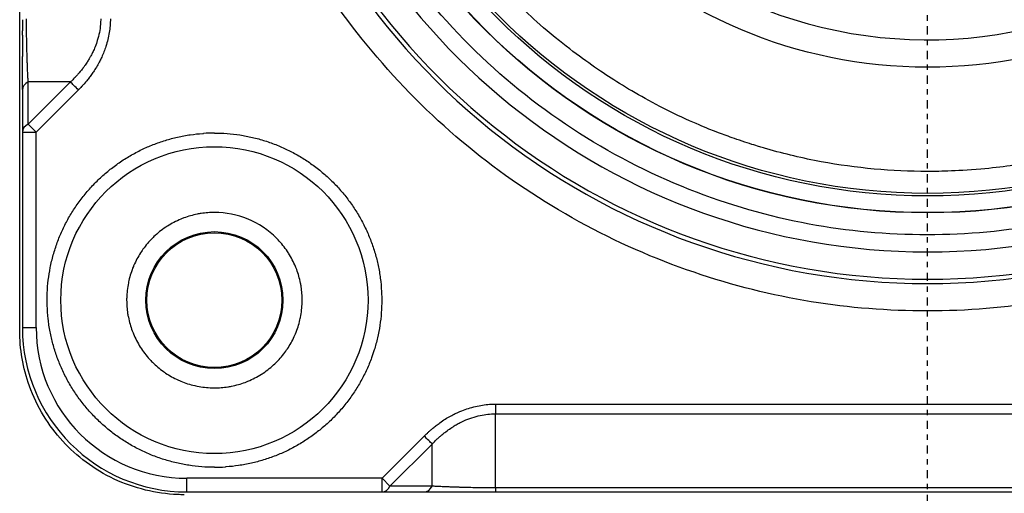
# Model space of a CAD drawing. Header units: millimetres. Extents: x 0 to 7374, y 0 to 4200.
# Tile 24 of 256: x 2019.71 to 2037.66, y 920.87 to 929.52. Entities that reach past the tile are written whole.
import ezdxf

# ---------------------------------------------------------------- set-up
doc = ezdxf.new("R2010")
doc.units = ezdxf.units.MM
doc.header["$LTSCALE"] = 0.2
doc.linetypes.add('CENTER2', pattern=[1.125, 0.75, -0.125, 0.125, -0.125])
doc.layers.add('02_Center Line', color=1, linetype='CENTER2')

# ---------------------------------------------------------------- blocks, each defined once
blk = doc.blocks.new('A$C98759802')
for p, q in [((-16.5, 20.837), (-16.5, 20.067)), ((-15.625, 20.981), (-16.394, 20.981)), ((-15.625, 20.981), (-16.394, 20.211)), ((-16.394, 20.211), (-16.394, 20.981)), ((-15.48, 20.837), (-16.25, 20.067)), ((-16.394, 20.211), (-16.25, 20.067)), ((-16.5, 20.067), (-16.25, 20.067)), ((-16.5, 20.067), (-16.5, 16.5)), ((-16.25, 16.5), (-16.25, 20.067)), ((-15.5, 18.748), (-15.5, 18.748)), ((-16.5, 16.5), (-16.25, 16.5)), ((-7.876, 15.104), (7.876, 15.104)), ((-7.876, 13.573), (-7.876, 14.927)), ((-7.876, 14.927), (7.876, 14.927)), ((-9.944, 13.75), (-9.175, 14.52)), ((-9.03, 14.375), (-9.8, 13.606)), ((-9.03, 13.606), (-9.03, 14.375)), ((-9.944, 13.75), (-13.5, 13.75)), ((-13.5, 13.5), (-13.5, 13.75)), ((-9.944, 13.75), (-9.8, 13.606)), ((-9.944, 13.5), (-9.944, 13.75)), ((-13.5, 13.5), (-9.944, 13.5)), ((-9.944, 13.5), (-9.175, 13.5)), ((-9.03, 13.606), (-9.8, 13.606)), ((-7.877, 13.5), (7.877, 13.5)), ((-7.877, 13.5), (-7.877, 13.5)), ((7.876, 13.573), (-7.876, 13.573))]:
    blk.add_line(p, q)
for centre, radius in [((0, 30), 11.407), ((0, 30), 11.403), ((0, 30), 11.099), ((0, 30), 11.051), ((0, 30), 8.75), ((-13, 17), 2.8), ((-13, 17), 1.25), ((-13, 17), 1.23)]:
    blk.add_circle(centre, radius)
for centre, radius, start, end in [((0, 30), 12.697, 114.3067, 65.6933), ((0, 30), 12.619, 114.4631, 65.5369), ((-12.999, 17.001), 3.049, 90.0201, 93.7774), ((-13.5, 16.5), 3, 180, 270), ((-13.5, 16.5), 2.75, 180, 270), ((-13.002, 17), 3.05, 270.0414, 273.7974)]:
    blk.add_arc(centre, radius, start, end)
for centre, major_axis, ratio, start_param, end_param in [((0, 30), (2.909, -11.765), 0.999998, 3.326169, 6.040807), ((0, 30), (-2.224, -11.913), 0.999998, 0.184575, 2.899213), ((0, 30), (8.231, -0.552), 0.999998, 3.200928, 6.34253), ((-16.25, 20.837), (-0.25, 0), 0.707101, 5.32789, 6.283222), ((-15.48, 20.837), (-0.177, 0.177), 0.000012, 4.712367, 5.667709), ((-16.25, 20.067), (-0.25, 0), 0.707107, 5.327872, 6.283182), ((-7.876, 15.103), (0, -0.25), 0.000095, 4.712157, 5.497623), ((-9.175, 14.52), (0.177, -0.177), 0.00001, 0.615479, 1.57081), ((-9.944, 13.75), (0, -0.25), 0.707107, 6.283185, 7.238507), ((-9.175, 13.75), (0, -0.25), 0.707102, 6.283161, 7.238493)]:
    blk.add_ellipse(centre, major_axis=major_axis, ratio=ratio, start_param=start_param, end_param=end_param)
blk.add_rational_spline([(-16.55, 16.45), (-16.55, 30.58), (-16.55, 43.55)], [1, 1.00089742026, 1], degree=2)
for points, knots in [([(0, 16.803), (-0.722, 16.803), (-1.428, 16.859), (-2.119, 16.971), (-2.835, 17.088), (-3.548, 17.267), (-4.257, 17.508), (-4.981, 17.755), (-5.679, 18.062), (-6.35, 18.431), (-7.026, 18.802), (-7.665, 19.229), (-8.266, 19.712), (-8.863, 20.191), (-9.42, 20.728), (-9.939, 21.322), (-10.446, 21.903), (-10.894, 22.513), (-11.282, 23.153), (-11.662, 23.778), (-11.987, 24.431), (-12.258, 25.111), (-12.524, 25.776), (-12.734, 26.459), (-12.888, 27.158), (-13.043, 27.863), (-13.14, 28.565), (-13.18, 29.264), (-13.22, 29.989), (-13.199, 30.723), (-13.116, 31.468), (-13.031, 32.228), (-12.88, 32.975), (-12.665, 33.711), (-12.448, 34.451), (-12.169, 35.166), (-11.826, 35.857), (-11.487, 36.543), (-11.083, 37.203), (-10.615, 37.837), (-10.157, 38.457), (-9.657, 39.026), (-9.116, 39.543), (-8.587, 40.048), (-8.02, 40.507), (-7.414, 40.918), (-6.821, 41.32), (-6.2, 41.672), (-5.55, 41.974)], [0, 0, 0, 0, 0.0625, 0.0625, 0.0625, 0.125, 0.125, 0.125, 0.1875, 0.1875, 0.1875, 0.25, 0.25, 0.25, 0.3125, 0.3125, 0.3125, 0.375, 0.375, 0.375, 0.4375, 0.4375, 0.4375, 0.5, 0.5, 0.5, 0.5625, 0.5625, 0.5625, 0.625, 0.625, 0.625, 0.6875, 0.6875, 0.6875, 0.75, 0.75, 0.75, 0.8125, 0.8125, 0.8125, 0.875, 0.875, 0.875, 0.9375, 0.9375, 0.9375, 1, 1, 1, 1]), ([(5.55, 41.974), (6.205, 41.67), (6.822, 41.322), (7.402, 40.93), (8.003, 40.523), (8.574, 40.061), (9.116, 39.543), (9.669, 39.015), (10.172, 38.443), (10.627, 37.826), (11.084, 37.205), (11.484, 36.549), (11.826, 35.857), (12.166, 35.172), (12.446, 34.451), (12.667, 33.694), (12.883, 32.954), (13.032, 32.212), (13.116, 31.468), (13.197, 30.741), (13.218, 30.012), (13.178, 29.28), (13.139, 28.565), (13.042, 27.858), (12.888, 27.158), (12.733, 26.454), (12.526, 25.776), (12.267, 25.126), (11.999, 24.451), (11.671, 23.793), (11.282, 23.153), (10.885, 22.499), (10.435, 21.884), (9.93, 21.307), (9.422, 20.727), (8.868, 20.196), (8.266, 19.712), (7.67, 19.233), (7.026, 18.804), (6.334, 18.426), (5.658, 18.056), (4.966, 17.75), (4.257, 17.508), (3.565, 17.272), (2.858, 17.095), (2.135, 16.976), (1.428, 16.861), (0.717, 16.803), (0, 16.803)], [0, 0, 0, 0, 0.0625, 0.0625, 0.0625, 0.125, 0.125, 0.125, 0.1875, 0.1875, 0.1875, 0.25, 0.25, 0.25, 0.3125, 0.3125, 0.3125, 0.375, 0.375, 0.375, 0.4375, 0.4375, 0.4375, 0.5, 0.5, 0.5, 0.5625, 0.5625, 0.5625, 0.625, 0.625, 0.625, 0.6875, 0.6875, 0.6875, 0.75, 0.75, 0.75, 0.8125, 0.8125, 0.8125, 0.875, 0.875, 0.875, 0.9375, 0.9375, 0.9375, 1, 1, 1, 1]), ([(0, 41.807), (0.741, 41.807), (1.461, 41.742), (2.158, 41.612), (2.892, 41.476), (3.621, 41.264), (4.346, 40.978), (5.091, 40.683), (5.8, 40.315), (6.471, 39.875), (7.149, 39.431), (7.775, 38.922), (8.348, 38.348), (8.916, 37.781), (9.428, 37.148), (9.884, 36.449), (10.326, 35.77), (10.691, 35.069), (10.978, 34.346), (11.116, 33.995), (11.241, 33.629), (11.35, 33.246), (11.456, 32.875), (11.543, 32.509), (11.609, 32.148), (11.741, 31.439), (11.806, 30.723), (11.807, 30), (11.807, 29.259), (11.742, 28.54), (11.612, 27.842), (11.476, 27.108), (11.264, 26.379), (10.978, 25.654), (10.683, 24.909), (10.315, 24.2), (9.875, 23.529), (9.431, 22.851), (8.922, 22.225), (8.348, 21.652), (7.781, 21.084), (7.148, 20.572), (6.449, 20.116), (5.77, 19.674), (5.069, 19.309), (4.346, 19.022), (3.995, 18.884), (3.629, 18.759), (3.246, 18.65), (2.875, 18.544), (2.509, 18.457), (2.148, 18.391), (1.439, 18.259), (0.723, 18.193), (0, 18.193)], [0, 0, 0, 0, 0.0625, 0.0625, 0.0625, 0.125, 0.125, 0.125, 0.1875, 0.1875, 0.1875, 0.25, 0.25, 0.25, 0.3125, 0.3125, 0.3125, 0.375, 0.375, 0.375, 0.40625, 0.40625, 0.40625, 0.4375, 0.4375, 0.4375, 0.5, 0.5, 0.5, 0.5625, 0.5625, 0.5625, 0.625, 0.625, 0.625, 0.6875, 0.6875, 0.6875, 0.75, 0.75, 0.75, 0.8125, 0.8125, 0.8125, 0.875, 0.875, 0.875, 0.90625, 0.90625, 0.90625, 0.9375, 0.9375, 0.9375, 1, 1, 1, 1]), ([(0, 40.651), (0.65, 40.651), (1.299, 40.592), (1.938, 40.474), (2.272, 40.412), (2.603, 40.334), (2.929, 40.239), (2.958, 40.231), (3.072, 40.199), (3.293, 40.129), (3.43, 40.083), (3.554, 40.041), (3.758, 39.967), (3.88, 39.92), (3.921, 39.904), (3.998, 39.873), (4.237, 39.776), (4.642, 39.589), (4.88, 39.465), (5.25, 39.273), (5.56, 39.085), (5.818, 38.917), (5.944, 38.834), (6.221, 38.646), (6.541, 38.405), (6.71, 38.269), (6.922, 38.098), (7.265, 37.795), (7.464, 37.599), (7.532, 37.532), (8.044, 37.019), (8.965, 35.888), (9.637, 34.595), (9.904, 33.921), (9.938, 33.835), (10.035, 33.585), (10.172, 33.175), (10.244, 32.927), (10.353, 32.549), (10.425, 32.22), (10.476, 31.947), (10.525, 31.681), (10.575, 31.357), (10.609, 30.974), (10.63, 30.735), (10.65, 30.332), (10.651, 30.085), (10.651, 30), (10.651, 29.35), (10.592, 28.701), (10.474, 28.062), (10.412, 27.728), (10.334, 27.397), (10.239, 27.071), (10.231, 27.042), (10.199, 26.929), (10.13, 26.707), (10.083, 26.57), (10.041, 26.446), (9.967, 26.242), (9.92, 26.12), (9.904, 26.079), (9.873, 26.002), (9.776, 25.763), (9.589, 25.358), (9.465, 25.12), (9.273, 24.75), (9.085, 24.44), (8.917, 24.182), (8.834, 24.056), (8.646, 23.779), (8.405, 23.459), (8.269, 23.29), (8.098, 23.078), (7.795, 22.735), (7.599, 22.536), (7.532, 22.468), (7.019, 21.956), (5.888, 21.035), (4.595, 20.363), (3.921, 20.096), (3.835, 20.063), (3.586, 19.965), (3.175, 19.828), (2.927, 19.756), (2.549, 19.647), (2.221, 19.575), (1.947, 19.524), (1.682, 19.475), (1.358, 19.425), (0.974, 19.391), (0.736, 19.37), (0.334, 19.35), (0.086, 19.349), (0, 19.349)], [0, 0, 0, 0, 0.0625, 0.0625, 0.0625, 0.09375, 0.09375, 0.09375, 0.101562, 0.109375, 0.109375, 0.109375, 0.117188, 0.125, 0.125, 0.125, 0.140625, 0.15625, 0.15625, 0.15625, 0.1875, 0.1875, 0.1875, 0.203125, 0.21875, 0.21875, 0.21875, 0.234375, 0.25, 0.25, 0.25, 0.3125, 0.375, 0.375, 0.375, 0.390625, 0.40625, 0.40625, 0.40625, 0.4375, 0.4375, 0.4375, 0.46875, 0.46875, 0.46875, 0.484375, 0.5, 0.5, 0.5, 0.5625, 0.5625, 0.5625, 0.59375, 0.59375, 0.59375, 0.601562, 0.609375, 0.609375, 0.609375, 0.617188, 0.625, 0.625, 0.625, 0.640625, 0.65625, 0.65625, 0.65625, 0.6875, 0.6875, 0.6875, 0.703125, 0.71875, 0.71875, 0.71875, 0.734375, 0.75, 0.75, 0.75, 0.8125, 0.875, 0.875, 0.875, 0.890625, 0.90625, 0.90625, 0.90625, 0.9375, 0.9375, 0.9375, 0.96875, 0.96875, 0.96875, 0.984375, 1, 1, 1, 1]), ([(0, 18.193), (-0.741, 18.193), (-1.461, 18.258), (-2.158, 18.388), (-2.892, 18.524), (-3.621, 18.736), (-4.346, 19.022), (-5.091, 19.317), (-5.8, 19.685), (-6.471, 20.125), (-7.149, 20.569), (-7.775, 21.078), (-8.348, 21.652), (-8.916, 22.219), (-9.428, 22.852), (-9.884, 23.551), (-10.326, 24.23), (-10.691, 24.931), (-10.978, 25.654), (-11.116, 26.005), (-11.241, 26.371), (-11.35, 26.754), (-11.456, 27.125), (-11.543, 27.491), (-11.609, 27.852), (-11.741, 28.561), (-11.806, 29.277), (-11.807, 30)], [0, 0, 0, 0, 0.0625, 0.0625, 0.0625, 0.125, 0.125, 0.125, 0.1875, 0.1875, 0.1875, 0.25, 0.25, 0.25, 0.3125, 0.3125, 0.3125, 0.375, 0.375, 0.375, 0.40625, 0.40625, 0.40625, 0.4375, 0.4375, 0.4375, 0.5, 0.5, 0.5, 0.5]), ([(0, 19.349), (-0.65, 19.349), (-1.299, 19.408), (-1.938, 19.526), (-2.272, 19.588), (-2.603, 19.666), (-2.929, 19.761), (-2.958, 19.769), (-3.072, 19.801), (-3.293, 19.871), (-3.43, 19.917), (-3.554, 19.959), (-3.758, 20.033), (-3.88, 20.08), (-3.921, 20.096), (-3.998, 20.127), (-4.237, 20.224), (-4.642, 20.411), (-4.88, 20.535), (-5.25, 20.727), (-5.56, 20.915), (-5.818, 21.083), (-5.944, 21.166), (-6.221, 21.354), (-6.541, 21.595), (-6.71, 21.731), (-6.922, 21.902), (-7.265, 22.205), (-7.464, 22.401), (-7.532, 22.468), (-8.044, 22.981), (-8.965, 24.112), (-9.637, 25.405), (-9.904, 26.079), (-9.938, 26.165), (-10.035, 26.415), (-10.172, 26.825), (-10.244, 27.073), (-10.353, 27.451), (-10.425, 27.78), (-10.476, 28.053), (-10.525, 28.319), (-10.575, 28.643), (-10.609, 29.026), (-10.63, 29.265), (-10.65, 29.668), (-10.651, 29.915), (-10.651, 30)], [0, 0, 0, 0, 0.0625, 0.0625, 0.0625, 0.09375, 0.09375, 0.09375, 0.1015625, 0.109375, 0.109375, 0.109375, 0.1171875, 0.125, 0.125, 0.125, 0.140625, 0.15625, 0.15625, 0.15625, 0.1875, 0.1875, 0.1875, 0.203125, 0.21875, 0.21875, 0.21875, 0.234375, 0.25, 0.25, 0.25, 0.3125, 0.375, 0.375, 0.375, 0.390625, 0.40625, 0.40625, 0.40625, 0.4375, 0.4375, 0.4375, 0.46875, 0.46875, 0.46875, 0.484375, 0.5, 0.5, 0.5, 0.5]), ([(-16.5, 22.118), (-16.5, 22.097), (-16.5, 22.076), (-16.5, 22.024), (-16.5, 21.993), (-16.5, 21.945), (-16.5, 21.929), (-16.5, 21.913)], [0.0178909, 0.0178909, 0.0178909, 0.0178909, 0.0787193, 0.0787193, 0.1543943, 0.1543943, 0.1897278, 0.1897278, 0.1897278, 0.1897278]), ([(-16.394, 20.981), (-16.394, 20.982), (-16.395, 20.985), (-16.395, 20.993), (-16.396, 21), (-16.397, 21.016), (-16.397, 21.025), (-16.398, 21.037), (-16.398, 21.038), (-16.398, 21.05), (-16.399, 21.063), (-16.401, 21.091), (-16.401, 21.107), (-16.403, 21.142), (-16.404, 21.16), (-16.405, 21.195), (-16.406, 21.211), (-16.407, 21.228), (-16.408, 21.259), (-16.409, 21.289), (-16.411, 21.347), (-16.412, 21.374), (-16.414, 21.425), (-16.415, 21.448), (-16.416, 21.484), (-16.416, 21.497), (-16.416, 21.509), (-16.417, 21.537), (-16.418, 21.565), (-16.421, 21.689), (-16.423, 21.788), (-16.426, 21.967), (-16.426, 22.047), (-16.427, 22.13), (-16.427, 22.133), (-16.427, 22.136)], [0.0000133, 0.0000133, 0.0000133, 0.0000133, 0.0390324, 0.0390324, 0.0792729, 0.0792729, 0.1172049, 0.1172049, 0.1195135, 0.1195135, 0.1558396, 0.1558396, 0.1911713, 0.1911713, 0.2248761, 0.2248761, 0.25, 0.25, 0.25, 0.3175427, 0.3175427, 0.3868468, 0.3868468, 0.4553209, 0.4553209, 0.5, 0.5, 0.5, 0.5722247, 0.5722247, 0.8088495, 0.8088495, 0.9934366, 0.9934366, 1, 1, 1, 1]), ([(-15.073, 22.136), (-15.073, 22.102), (-15.075, 22.068), (-15.081, 21.984), (-15.088, 21.933), (-15.107, 21.834), (-15.12, 21.785), (-15.137, 21.729), (-15.139, 21.722), (-15.154, 21.675), (-15.169, 21.635), (-15.191, 21.583), (-15.197, 21.57), (-15.209, 21.544), (-15.215, 21.532), (-15.221, 21.519), (-15.222, 21.518), (-15.226, 21.509), (-15.228, 21.504), (-15.232, 21.496), (-15.234, 21.493), (-15.24, 21.481), (-15.246, 21.471), (-15.259, 21.446), (-15.267, 21.431), (-15.287, 21.397), (-15.298, 21.378), (-15.325, 21.335), (-15.341, 21.312), (-15.369, 21.272), (-15.38, 21.257), (-15.395, 21.236), (-15.398, 21.232), (-15.416, 21.208), (-15.431, 21.19), (-15.447, 21.17), (-15.449, 21.168), (-15.468, 21.145), (-15.484, 21.127), (-15.514, 21.093), (-15.528, 21.078), (-15.55, 21.055), (-15.559, 21.046), (-15.578, 21.026), (-15.588, 21.016), (-15.604, 21), (-15.611, 20.994), (-15.62, 20.985), (-15.623, 20.982), (-15.625, 20.981)], [0, 0, 0, 0, 0.0783483, 0.0783483, 0.1948985, 0.1948985, 0.3118935, 0.3118935, 0.3284644, 0.3284644, 0.4263239, 0.4263239, 0.4588736, 0.4588736, 0.4948649, 0.4948649, 0.5, 0.5, 0.5236167, 0.5236167, 0.541292, 0.541292, 0.5832667, 0.5832667, 0.6268535, 0.6268535, 0.6714032, 0.6714032, 0.7164801, 0.7164801, 0.743013, 0.743013, 0.75, 0.75, 0.7797836, 0.7797836, 0.78495, 0.78495, 0.8209558, 0.8209558, 0.8585874, 0.8585874, 0.8857961, 0.8857961, 0.925231, 0.925231, 0.9654673, 0.9654673, 0.9999955, 0.9999955, 0.9999955, 0.9999955]), ([(-14.896, 22.136), (-14.897, 22.094), (-14.898, 22.052), (-14.906, 21.967), (-14.911, 21.925), (-14.924, 21.841), (-14.933, 21.798), (-14.953, 21.715), (-14.965, 21.673), (-14.989, 21.597), (-15.001, 21.563), (-15.027, 21.498), (-15.04, 21.466), (-15.055, 21.435), (-15.065, 21.412), (-15.077, 21.387), (-15.105, 21.334), (-15.12, 21.305), (-15.155, 21.245), (-15.174, 21.215), (-15.208, 21.162), (-15.223, 21.141), (-15.238, 21.12), (-15.256, 21.094), (-15.273, 21.071), (-15.307, 21.028), (-15.324, 21.008), (-15.355, 20.97), (-15.37, 20.953), (-15.397, 20.923), (-15.41, 20.909), (-15.432, 20.885), (-15.442, 20.875), (-15.459, 20.858), (-15.466, 20.851), (-15.476, 20.841), (-15.479, 20.838), (-15.48, 20.837), (-15.48, 20.837), (-15.48, 20.837)], [-1, -1, -1, -1, -0.8998443, -0.8998443, -0.8066903, -0.8066903, -0.7168863, -0.7168863, -0.6317684, -0.6317684, -0.5625416, -0.5625416, -0.5, -0.5, -0.5, -0.4293819, -0.4293819, -0.3590972, -0.3590972, -0.2926274, -0.2926274, -0.25, -0.25, -0.25, -0.2179246, -0.2179246, -0.1847559, -0.1847559, -0.150492, -0.150492, -0.115209, -0.115209, -0.0787729, -0.0787729, -0.0418809, -0.0418809, -0.004654, -0.004654, -0.0000005, -0.0000005, -0.0000005, -0.0000005]), ([(-16.501, 21.835), (-16.501, 21.779), (-16.501, 21.724), (-16.501, 21.669), (-16.501, 21.656), (-16.501, 21.641), (-16.501, 21.607), (-16.501, 21.588), (-16.501, 21.559), (-16.501, 21.551), (-16.501, 21.543), (-16.501, 21.538), (-16.501, 21.532), (-16.501, 21.501), (-16.501, 21.475), (-16.501, 21.449)], [0.2416218, 0.2416218, 0.2416218, 0.2416218, 0.35, 0.35, 0.35, 0.3818495, 0.3818495, 0.4134128, 0.4134128, 0.425, 0.425, 0.425, 0.4352378, 0.4352378, 0.4865185, 0.4865185, 0.4865185, 0.4865185]), ([(-13, 13.95), (-13.078, 13.95), (-13.154, 13.953), (-13.309, 13.965), (-13.388, 13.974), (-13.541, 13.998), (-13.617, 14.012), (-13.769, 14.048), (-13.845, 14.069), (-13.996, 14.116), (-14.071, 14.143), (-14.216, 14.202), (-14.286, 14.233), (-14.425, 14.302), (-14.494, 14.339), (-14.627, 14.419), (-14.691, 14.46), (-14.818, 14.55), (-14.881, 14.598), (-15.004, 14.699), (-15.063, 14.752), (-15.176, 14.862), (-15.23, 14.917), (-15.333, 15.033), (-15.382, 15.094), (-15.476, 15.217), (-15.521, 15.28), (-15.605, 15.411), (-15.646, 15.479), (-15.721, 15.618), (-15.756, 15.69), (-15.82, 15.833), (-15.848, 15.904), (-15.9, 16.05), (-15.924, 16.125), (-15.964, 16.274), (-15.981, 16.349), (-16.011, 16.502), (-16.022, 16.581), (-16.04, 16.739), (-16.046, 16.819), (-16.051, 16.978), (-16.05, 17.054), (-16.044, 17.21), (-16.038, 17.288), (-16.019, 17.442), (-16.007, 17.518), (-15.977, 17.671), (-15.959, 17.748), (-15.916, 17.901), (-15.892, 17.976), (-15.838, 18.124), (-15.809, 18.195), (-15.744, 18.336), (-15.709, 18.406), (-15.634, 18.542), (-15.594, 18.608), (-15.508, 18.738), (-15.463, 18.802), (-15.365, 18.928), (-15.314, 18.989), (-15.208, 19.106), (-15.154, 19.161), (-15.041, 19.268), (-14.982, 19.32), (-14.86, 19.418), (-14.798, 19.464), (-14.67, 19.553), (-14.604, 19.596), (-14.467, 19.675), (-14.397, 19.713), (-14.256, 19.78), (-14.187, 19.811), (-14.043, 19.867), (-13.969, 19.893), (-13.821, 19.938), (-13.748, 19.958), (-13.596, 19.992), (-13.518, 20.007), (-13.365, 20.029), (-13.289, 20.037), (-13.209, 20.043), (-13.204, 20.043), (-13.2, 20.043)], [0, 0, 0, 0, 0.0243678, 0.0243678, 0.0495258, 0.0495258, 0.0743289, 0.0743289, 0.0996645, 0.0996645, 0.125, 0.125, 0.1494109, 0.1494109, 0.1745581, 0.1745581, 0.1992803, 0.1992803, 0.2246402, 0.2246402, 0.25, 0.25, 0.2743503, 0.2743503, 0.2995127, 0.2995127, 0.3242671, 0.3242671, 0.3496335, 0.3496335, 0.375, 0.375, 0.3993475, 0.3993475, 0.4245107, 0.4245107, 0.4491502, 0.4491502, 0.4745751, 0.4745751, 0.5, 0.5, 0.5243168, 0.5243168, 0.5494876, 0.5494876, 0.5742509, 0.5742509, 0.5996254, 0.5996254, 0.625, 0.625, 0.6495468, 0.6495468, 0.6746601, 0.6746601, 0.6994844, 0.6994844, 0.7247422, 0.7247422, 0.75, 0.75, 0.7744372, 0.7744372, 0.7995779, 0.7995779, 0.8244595, 0.8244595, 0.8497297, 0.8497297, 0.875, 0.875, 0.8991719, 0.8991719, 0.9243789, 0.9243789, 0.948912, 0.948912, 0.974456, 0.974456, 0.9985851, 0.9985851, 1, 1, 1, 1]), ([(-13, 20.05), (-12.922, 20.05), (-12.846, 20.047), (-12.691, 20.035), (-12.612, 20.026), (-12.459, 20.002), (-12.383, 19.988), (-12.231, 19.952), (-12.155, 19.931), (-12.004, 19.884), (-11.929, 19.857), (-11.784, 19.798), (-11.714, 19.767), (-11.575, 19.698), (-11.506, 19.661), (-11.373, 19.581), (-11.309, 19.54), (-11.182, 19.45), (-11.119, 19.402), (-10.996, 19.301), (-10.937, 19.248), (-10.824, 19.138), (-10.77, 19.083), (-10.667, 18.967), (-10.618, 18.906), (-10.524, 18.783), (-10.479, 18.72), (-10.395, 18.589), (-10.354, 18.521), (-10.279, 18.382), (-10.244, 18.31), (-10.18, 18.167), (-10.152, 18.096), (-10.1, 17.95), (-10.076, 17.875), (-10.036, 17.726), (-10.019, 17.651), (-9.989, 17.498), (-9.978, 17.419), (-9.96, 17.261), (-9.954, 17.181), (-9.951, 17.066), (-9.95, 17.033), (-9.95, 17)], [0, 0, 0, 0, 0.0243677, 0.0243677, 0.0495258, 0.0495258, 0.0743288, 0.0743288, 0.0996644, 0.0996644, 0.125, 0.125, 0.1494108, 0.1494108, 0.1745581, 0.1745581, 0.1992803, 0.1992803, 0.2246402, 0.2246402, 0.25, 0.25, 0.2743503, 0.2743503, 0.2995127, 0.2995127, 0.3242671, 0.3242671, 0.3496335, 0.3496335, 0.375, 0.375, 0.3993476, 0.3993476, 0.4245107, 0.4245107, 0.4491502, 0.4491502, 0.4745751, 0.4745751, 0.5, 0.5, 0.5104848, 0.5104848, 0.5104848, 0.5104848]), ([(-13, 18.6), (-13.041, 18.6), (-13.082, 18.598), (-13.122, 18.595), (-13.162, 18.592), (-13.202, 18.588), (-13.242, 18.582), (-13.266, 18.578), (-13.289, 18.574), (-13.312, 18.569), (-13.354, 18.561), (-13.396, 18.551), (-13.437, 18.539), (-13.478, 18.528), (-13.518, 18.514), (-13.558, 18.5), (-13.577, 18.493), (-13.595, 18.486), (-13.612, 18.478), (-13.655, 18.461), (-13.697, 18.441), (-13.737, 18.42), (-13.778, 18.399), (-13.817, 18.376), (-13.856, 18.352), (-13.867, 18.345), (-13.877, 18.338), (-13.888, 18.331), (-13.926, 18.306), (-13.963, 18.279), (-13.999, 18.25), (-14.035, 18.221), (-14.07, 18.191), (-14.103, 18.159), (-14.113, 18.15), (-14.122, 18.141), (-14.131, 18.131)], [0, 0, 0, 0, 0.000121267, 0.000121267, 0.000121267, 0.000242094, 0.000242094, 0.000242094, 0.000312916, 0.000312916, 0.000312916, 0.000440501, 0.000440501, 0.000440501, 0.000567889, 0.000567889, 0.000567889, 0.000625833, 0.000625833, 0.000625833, 0.000763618, 0.000763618, 0.000763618, 0.000901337, 0.000901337, 0.000901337, 0.000938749, 0.000938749, 0.000938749, 0.001075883, 0.001075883, 0.001075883, 0.001213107, 0.001213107, 0.001213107, 0.001251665, 0.001251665, 0.001251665, 0.001251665]), ([(-11.869, 18.131), (-12.017, 18.28), (-12.193, 18.398), (-12.582, 18.559), (-12.79, 18.6), (-13, 18.6)], [-0.1261525, -0.1261525, -0.1261525, -0.1261525, -0.0630763, -0.0630763, 0, 0, 0, 0]), ([(-14.131, 18.131), (-14.163, 18.1), (-14.193, 18.067), (-14.221, 18.034), (-14.25, 18), (-14.277, 17.965), (-14.303, 17.928), (-14.312, 17.915), (-14.321, 17.902), (-14.33, 17.889), (-14.354, 17.854), (-14.376, 17.817), (-14.397, 17.78), (-14.418, 17.742), (-14.438, 17.704), (-14.455, 17.665), (-14.463, 17.648), (-14.471, 17.63), (-14.478, 17.612), (-14.495, 17.571), (-14.511, 17.53), (-14.524, 17.488), (-14.538, 17.445), (-14.549, 17.402), (-14.559, 17.359), (-14.563, 17.344), (-14.566, 17.329), (-14.569, 17.314), (-14.578, 17.269), (-14.585, 17.224), (-14.59, 17.179), (-14.595, 17.134), (-14.598, 17.089), (-14.599, 17.043), (-14.6, 17.029), (-14.6, 17.014), (-14.6, 17)], [0, 0, 0, 0, 0.000132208, 0.000132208, 0.000132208, 0.000265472, 0.000265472, 0.000265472, 0.000313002, 0.000313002, 0.000313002, 0.000440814, 0.000440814, 0.000440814, 0.000568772, 0.000568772, 0.000568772, 0.000626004, 0.000626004, 0.000626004, 0.000759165, 0.000759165, 0.000759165, 0.000892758, 0.000892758, 0.000892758, 0.000939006, 0.000939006, 0.000939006, 0.001074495, 0.001074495, 0.001074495, 0.001209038, 0.001209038, 0.001209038, 0.001252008, 0.001252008, 0.001252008, 0.001252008]), ([(-11.4, 17), (-11.4, 17.041), (-11.402, 17.082), (-11.405, 17.122), (-11.408, 17.162), (-11.412, 17.202), (-11.418, 17.242), (-11.422, 17.265), (-11.426, 17.289), (-11.431, 17.312), (-11.439, 17.354), (-11.449, 17.395), (-11.461, 17.437), (-11.472, 17.478), (-11.486, 17.518), (-11.5, 17.558), (-11.507, 17.576), (-11.514, 17.595), (-11.522, 17.612), (-11.539, 17.655), (-11.559, 17.696), (-11.58, 17.737), (-11.601, 17.778), (-11.624, 17.817), (-11.648, 17.856), (-11.655, 17.867), (-11.662, 17.877), (-11.669, 17.888), (-11.694, 17.926), (-11.721, 17.963), (-11.75, 17.999), (-11.779, 18.035), (-11.809, 18.07), (-11.841, 18.103), (-11.85, 18.113), (-11.859, 18.122), (-11.869, 18.131)], [0, 0, 0, 0, 0.000121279, 0.000121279, 0.000121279, 0.000242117, 0.000242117, 0.000242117, 0.000312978, 0.000312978, 0.000312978, 0.00044058, 0.00044058, 0.00044058, 0.000567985, 0.000567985, 0.000567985, 0.000625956, 0.000625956, 0.000625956, 0.000763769, 0.000763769, 0.000763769, 0.000901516, 0.000901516, 0.000901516, 0.000938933, 0.000938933, 0.000938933, 0.001076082, 0.001076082, 0.001076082, 0.001213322, 0.001213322, 0.001213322, 0.001251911, 0.001251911, 0.001251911, 0.001251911]), ([(-14.6, 17), (-14.6, 16.959), (-14.598, 16.918), (-14.595, 16.878), (-14.592, 16.838), (-14.588, 16.798), (-14.582, 16.758), (-14.578, 16.735), (-14.574, 16.711), (-14.569, 16.688), (-14.561, 16.646), (-14.551, 16.605), (-14.539, 16.563), (-14.528, 16.522), (-14.514, 16.482), (-14.5, 16.442), (-14.493, 16.424), (-14.486, 16.405), (-14.478, 16.388), (-14.461, 16.345), (-14.441, 16.304), (-14.42, 16.263), (-14.399, 16.222), (-14.376, 16.183), (-14.352, 16.144), (-14.345, 16.133), (-14.338, 16.123), (-14.331, 16.112), (-14.306, 16.074), (-14.279, 16.037), (-14.25, 16.001), (-14.221, 15.965), (-14.191, 15.93), (-14.159, 15.897), (-14.15, 15.887), (-14.141, 15.878), (-14.131, 15.869)], [0, 0, 0, 0, 0.000121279, 0.000121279, 0.000121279, 0.000242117, 0.000242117, 0.000242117, 0.000312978, 0.000312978, 0.000312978, 0.00044058, 0.00044058, 0.00044058, 0.000567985, 0.000567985, 0.000567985, 0.000625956, 0.000625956, 0.000625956, 0.000763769, 0.000763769, 0.000763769, 0.000901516, 0.000901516, 0.000901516, 0.000938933, 0.000938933, 0.000938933, 0.001076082, 0.001076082, 0.001076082, 0.001213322, 0.001213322, 0.001213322, 0.001251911, 0.001251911, 0.001251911, 0.001251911]), ([(-9.95, 17), (-9.95, 16.923), (-9.953, 16.846), (-9.964, 16.693), (-9.973, 16.616), (-9.996, 16.464), (-10.01, 16.388), (-10.044, 16.239), (-10.064, 16.165), (-10.102, 16.044), (-10.118, 15.996), (-10.162, 15.876), (-10.191, 15.805), (-10.256, 15.664), (-10.291, 15.594), (-10.366, 15.458), (-10.406, 15.392), (-10.492, 15.262), (-10.537, 15.198), (-10.635, 15.073), (-10.686, 15.011), (-10.792, 14.894), (-10.846, 14.839), (-10.959, 14.732), (-11.018, 14.68), (-11.14, 14.582), (-11.202, 14.536), (-11.33, 14.447), (-11.396, 14.404), (-11.533, 14.325), (-11.603, 14.287), (-11.744, 14.219), (-11.813, 14.189), (-11.957, 14.133), (-12.031, 14.107), (-12.179, 14.062), (-12.252, 14.042), (-12.404, 14.008), (-12.482, 13.993), (-12.635, 13.971), (-12.711, 13.963), (-12.791, 13.957), (-12.796, 13.957), (-12.8, 13.957)], [0.5104848, 0.5104848, 0.5104848, 0.5104848, 0.5349399, 0.5349399, 0.5596882, 0.5596882, 0.5844376, 0.5844376, 0.6089679, 0.6089679, 0.625, 0.625, 0.649545, 0.649545, 0.6746588, 0.6746588, 0.6994809, 0.6994809, 0.7247405, 0.7247405, 0.75, 0.75, 0.7744358, 0.7744358, 0.7995768, 0.7995768, 0.8244538, 0.8244538, 0.8497269, 0.8497269, 0.875, 0.875, 0.899159, 0.899159, 0.9243693, 0.9243693, 0.9488991, 0.9488991, 0.9744496, 0.9744496, 0.9985821, 0.9985821, 1, 1, 1, 1]), ([(-11.869, 15.869), (-11.837, 15.9), (-11.807, 15.933), (-11.779, 15.966), (-11.75, 16), (-11.723, 16.035), (-11.697, 16.072), (-11.688, 16.085), (-11.679, 16.098), (-11.67, 16.111), (-11.646, 16.146), (-11.624, 16.183), (-11.603, 16.22), (-11.582, 16.258), (-11.562, 16.296), (-11.545, 16.335), (-11.537, 16.352), (-11.529, 16.37), (-11.522, 16.388), (-11.505, 16.429), (-11.489, 16.47), (-11.476, 16.512), (-11.462, 16.555), (-11.451, 16.598), (-11.441, 16.641), (-11.437, 16.656), (-11.434, 16.671), (-11.431, 16.686), (-11.422, 16.731), (-11.415, 16.776), (-11.41, 16.821), (-11.405, 16.866), (-11.402, 16.911), (-11.401, 16.957), (-11.4, 16.971), (-11.4, 16.986), (-11.4, 17)], [0, 0, 0, 0, 0.000132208, 0.000132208, 0.000132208, 0.000265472, 0.000265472, 0.000265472, 0.000313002, 0.000313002, 0.000313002, 0.000440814, 0.000440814, 0.000440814, 0.000568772, 0.000568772, 0.000568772, 0.000626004, 0.000626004, 0.000626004, 0.000759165, 0.000759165, 0.000759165, 0.000892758, 0.000892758, 0.000892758, 0.000939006, 0.000939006, 0.000939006, 0.001074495, 0.001074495, 0.001074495, 0.001209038, 0.001209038, 0.001209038, 0.001252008, 0.001252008, 0.001252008, 0.001252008]), ([(-13.55, 13.45), (-13.59, 13.45), (-13.631, 13.451), (-14.059, 13.468), (-14.464, 13.564), (-15.191, 13.907), (-15.514, 14.153), (-16.021, 14.706), (-16.236, 15.055), (-16.491, 15.762), (-16.549, 16.113), (-16.55, 16.45)], [-1.4174821, -1.4174821, -1.4174821, -1.4174821, -1.4054134, -1.4054134, -1.287802, -1.287802, -1.1701907, -1.1701907, -1.0491055, -1.0491055, -0.9435235, -0.9435235, -0.9435235, -0.9435235]), ([(-14.131, 15.869), (-14.1, 15.837), (-14.067, 15.807), (-14.034, 15.779), (-14, 15.75), (-13.965, 15.723), (-13.928, 15.697), (-13.915, 15.688), (-13.902, 15.679), (-13.889, 15.67), (-13.854, 15.646), (-13.817, 15.624), (-13.78, 15.603), (-13.742, 15.582), (-13.704, 15.562), (-13.665, 15.545), (-13.648, 15.537), (-13.63, 15.529), (-13.612, 15.522), (-13.571, 15.505), (-13.53, 15.489), (-13.488, 15.476), (-13.445, 15.462), (-13.402, 15.451), (-13.359, 15.441), (-13.344, 15.437), (-13.329, 15.434), (-13.314, 15.431), (-13.27, 15.422), (-13.225, 15.415), (-13.18, 15.41), (-13.135, 15.405), (-13.09, 15.402), (-13.045, 15.401), (-13.03, 15.4), (-13.015, 15.4), (-13, 15.4)], [0, 0, 0, 0, 0.000132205, 0.000132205, 0.000132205, 0.000265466, 0.000265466, 0.000265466, 0.00031299, 0.00031299, 0.00031299, 0.000440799, 0.000440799, 0.000440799, 0.000568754, 0.000568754, 0.000568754, 0.00062598, 0.00062598, 0.00062598, 0.000759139, 0.000759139, 0.000759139, 0.000892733, 0.000892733, 0.000892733, 0.00093897, 0.00093897, 0.00093897, 0.001073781, 0.001073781, 0.001073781, 0.001207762, 0.001207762, 0.001207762, 0.001251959, 0.001251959, 0.001251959, 0.001251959]), ([(-13, 15.4), (-12.959, 15.4), (-12.919, 15.402), (-12.878, 15.405), (-12.838, 15.408), (-12.798, 15.412), (-12.758, 15.418), (-12.735, 15.422), (-12.711, 15.426), (-12.688, 15.431), (-12.646, 15.439), (-12.605, 15.449), (-12.563, 15.461), (-12.522, 15.472), (-12.482, 15.486), (-12.442, 15.5), (-12.424, 15.507), (-12.406, 15.514), (-12.388, 15.522), (-12.345, 15.539), (-12.304, 15.559), (-12.263, 15.58), (-12.222, 15.601), (-12.183, 15.624), (-12.144, 15.648), (-12.133, 15.655), (-12.123, 15.662), (-12.112, 15.669), (-12.074, 15.694), (-12.037, 15.721), (-12.001, 15.75), (-11.965, 15.779), (-11.93, 15.809), (-11.897, 15.841), (-11.887, 15.85), (-11.878, 15.859), (-11.869, 15.869)], [0, 0, 0, 0, 0.000121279, 0.000121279, 0.000121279, 0.000242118, 0.000242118, 0.000242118, 0.00031299, 0.00031299, 0.00031299, 0.000440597, 0.000440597, 0.000440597, 0.000568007, 0.000568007, 0.000568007, 0.00062598, 0.00062598, 0.00062598, 0.000763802, 0.000763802, 0.000763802, 0.000901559, 0.000901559, 0.000901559, 0.000938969, 0.000938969, 0.000938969, 0.001076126, 0.001076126, 0.001076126, 0.001213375, 0.001213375, 0.001213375, 0.001251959, 0.001251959, 0.001251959, 0.001251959]), ([(-9.175, 14.52), (-9.174, 14.521), (-9.171, 14.523), (-9.162, 14.532), (-9.156, 14.539), (-9.14, 14.554), (-9.13, 14.564), (-9.107, 14.586), (-9.094, 14.598), (-9.065, 14.624), (-9.049, 14.638), (-9.013, 14.669), (-8.994, 14.685), (-8.952, 14.717), (-8.93, 14.734), (-8.901, 14.755), (-8.897, 14.758), (-8.892, 14.761), (-8.858, 14.786), (-8.824, 14.809), (-8.759, 14.85), (-8.727, 14.868), (-8.666, 14.902), (-8.637, 14.917), (-8.599, 14.935), (-8.588, 14.94), (-8.577, 14.945), (-8.559, 14.953), (-8.542, 14.961), (-8.482, 14.986), (-8.44, 15.002), (-8.357, 15.03), (-8.315, 15.042), (-8.23, 15.063), (-8.187, 15.072), (-8.101, 15.087), (-8.058, 15.093), (-7.973, 15.101), (-7.93, 15.103), (-7.885, 15.103), (-7.88, 15.104), (-7.876, 15.104)], [-0.9999997, -0.9999997, -0.9999997, -0.9999997, -0.9626563, -0.9626563, -0.9256814, -0.9256814, -0.8893306, -0.8893306, -0.854439, -0.854439, -0.8204791, -0.8204791, -0.787486, -0.787486, -0.7558092, -0.7558092, -0.75, -0.75, -0.75, -0.6797991, -0.6797991, -0.6064291, -0.6064291, -0.5314108, -0.5314108, -0.5, -0.5, -0.5, -0.4643918, -0.4643918, -0.3816137, -0.3816137, -0.2958178, -0.2958178, -0.2048952, -0.2048952, -0.110498, -0.110498, -0.0106292, -0.0106292, 0, 0, 0, 0]), ([(-9.03, 14.375), (-9.029, 14.377), (-9.026, 14.38), (-9.016, 14.391), (-9.009, 14.397), (-8.994, 14.413), (-8.986, 14.422), (-8.965, 14.442), (-8.953, 14.454), (-8.925, 14.48), (-8.909, 14.494), (-8.876, 14.524), (-8.858, 14.539), (-8.821, 14.57), (-8.803, 14.584), (-8.783, 14.599), (-8.752, 14.623), (-8.721, 14.644), (-8.663, 14.683), (-8.635, 14.701), (-8.584, 14.731), (-8.56, 14.744), (-8.526, 14.762), (-8.514, 14.768), (-8.503, 14.774), (-8.486, 14.782), (-8.469, 14.79), (-8.356, 14.841), (-8.255, 14.874), (-8.064, 14.915), (-7.973, 14.926), (-7.88, 14.927), (-7.878, 14.927), (-7.876, 14.927), (-7.876, 14.927), (-7.876, 14.927)], [0.0000036, 0.0000036, 0.0000036, 0.0000036, 0.0400054, 0.0400054, 0.0792745, 0.0792745, 0.1126762, 0.1126762, 0.1499133, 0.1499133, 0.1861223, 0.1861223, 0.2206184, 0.2206184, 0.25, 0.25, 0.25, 0.318893, 0.318893, 0.3897346, 0.3897346, 0.4596811, 0.4596811, 0.5, 0.5, 0.5, 0.5432707, 0.5432707, 0.7849062, 0.7849062, 0.9948112, 0.9948112, 0.9999123, 0.9999123, 1, 1, 1, 1]), ([(-9.175, 13.5), (-9.172, 13.5), (-9.17, 13.5), (-9.168, 13.5), (-9.167, 13.5), (-9.164, 13.5), (-9.159, 13.5), (-9.155, 13.5), (-9.149, 13.5), (-9.144, 13.5), (-9.132, 13.5), (-9.12, 13.5), (-9.105, 13.5), (-9.069, 13.5), (-9.046, 13.5), (-9.016, 13.5), (-8.973, 13.5), (-8.931, 13.5), (-8.893, 13.5), (-8.87, 13.5), (-8.851, 13.5), (-8.829, 13.5), (-8.81, 13.5), (-8.788, 13.5), (-8.765, 13.5), (-8.743, 13.5), (-8.718, 13.5), (-8.692, 13.5), (-8.667, 13.5), (-8.64, 13.5), (-8.612, 13.5), (-8.599, 13.5), (-8.587, 13.5), (-8.576, 13.5), (-8.554, 13.5), (-8.533, 13.5), (-8.512, 13.5), (-8.454, 13.5), (-8.395, 13.5), (-8.335, 13.5), (-8.302, 13.5), (-8.268, 13.5), (-8.233, 13.5), (-8.194, 13.5), (-8.156, 13.5), (-8.119, 13.5), (-8.11, 13.5), (-8.101, 13.5), (-8.087, 13.5), (-8.067, 13.5), (-8.044, 13.5), (-8.024, 13.5), (-8.003, 13.5), (-7.984, 13.5), (-7.968, 13.5), (-7.952, 13.5), (-7.938, 13.5), (-7.926, 13.5), (-7.915, 13.5), (-7.905, 13.5), (-7.897, 13.5), (-7.89, 13.5), (-7.885, 13.5), (-7.881, 13.5), (-7.879, 13.5), (-7.878, 13.5), (-7.877, 13.5)], [0, 0, 0, 0, 0.0136054, 0.0136054, 0.0136054, 0.0285626, 0.0285626, 0.0285626, 0.0408163, 0.0408163, 0.0408163, 0.0694703, 0.0694703, 0.0694703, 0.1428571, 0.1428571, 0.1428571, 0.25, 0.25, 0.25, 0.3125, 0.3125, 0.3125, 0.369247, 0.369247, 0.369247, 0.4244555, 0.4244555, 0.4244555, 0.4775232, 0.4775232, 0.4775232, 0.5, 0.5, 0.5, 0.5473436, 0.5473436, 0.5473436, 0.6779801, 0.6779801, 0.6779801, 0.75, 0.75, 0.75, 0.8304684, 0.8304684, 0.8304684, 0.85, 0.85, 0.85, 0.8775842, 0.8775842, 0.8775842, 0.9049367, 0.9049367, 0.9049367, 0.9316987, 0.9316987, 0.9316987, 0.9581474, 0.9581474, 0.9581474, 0.9842635, 0.9842635, 0.9842635, 0.9998068, 0.9998068, 0.9998068, 0.9998068]), ([(-7.876, 13.573), (-7.905, 13.573), (-7.935, 13.573), (-8.015, 13.574), (-8.066, 13.574), (-8.166, 13.576), (-8.216, 13.576), (-8.273, 13.578), (-8.28, 13.578), (-8.336, 13.579), (-8.383, 13.58), (-8.436, 13.582), (-8.443, 13.582), (-8.459, 13.582), (-8.469, 13.583), (-8.485, 13.583), (-8.491, 13.583), (-8.504, 13.584), (-8.509, 13.584), (-8.518, 13.584), (-8.521, 13.584), (-8.534, 13.585), (-8.546, 13.585), (-8.573, 13.586), (-8.589, 13.586), (-8.625, 13.588), (-8.645, 13.588), (-8.69, 13.59), (-8.714, 13.591), (-8.752, 13.592), (-8.764, 13.593), (-8.779, 13.593), (-8.782, 13.593), (-8.802, 13.594), (-8.82, 13.595), (-8.84, 13.596), (-8.844, 13.596), (-8.867, 13.597), (-8.885, 13.598), (-8.919, 13.599), (-8.934, 13.6), (-8.959, 13.601), (-8.969, 13.602), (-8.99, 13.603), (-8.999, 13.604), (-9.014, 13.605), (-9.02, 13.605), (-9.027, 13.605), (-9.029, 13.606), (-9.03, 13.606)], [0, 0, 0, 0, 0.0685203, 0.0685203, 0.1859899, 0.1859899, 0.3038677, 0.3038677, 0.3215815, 0.3215815, 0.4383901, 0.4383901, 0.4547357, 0.4547357, 0.4790161, 0.4790161, 0.5, 0.5, 0.5261596, 0.5261596, 0.5428632, 0.5428632, 0.5865056, 0.5865056, 0.6318884, 0.6318884, 0.6782992, 0.6782992, 0.7251596, 0.7251596, 0.7460248, 0.7460248, 0.75, 0.75, 0.7790291, 0.7790291, 0.7854374, 0.7854374, 0.8216664, 0.8216664, 0.8595472, 0.8595472, 0.8917498, 0.8917498, 0.9314331, 0.9314331, 0.9718842, 0.9718842, 0.9999942, 0.9999942, 0.9999942, 0.9999942]), ([(-7.876, 13.573), (-7.876, 13.565), (-7.876, 13.557), (-7.876, 13.543), (-7.876, 13.537), (-7.876, 13.525), (-7.876, 13.52), (-7.877, 13.512), (-7.877, 13.508), (-7.877, 13.503), (-7.877, 13.502), (-7.877, 13.5), (-7.877, 13.5), (-7.877, 13.5)], [-1, -1, -1, -1, -0.8162409, -0.8162409, -0.63487, -0.63487, -0.4549158, -0.4549158, -0.2753158, -0.2753158, -0.0945141, -0.0945141, -0.0001191, -0.0001191, -0.0001191, -0.0001191])]:
    blk.add_open_spline(points, degree=3, knots=knots)
for points in [[(-16.501, 21.835), (-16.501, 21.861), (-16.501, 21.887), (-16.5, 21.913)], [(-16.5, 20.843), (-16.5, 21.018), (-16.501, 21.224), (-16.501, 21.449)], [(-16.5, 20.843), (-16.5, 20.841), (-16.5, 20.839), (-16.5, 20.837)]]:
    blk.add_open_spline(points, degree=3)
at = {"layer": '02_Center Line'}
blk.add_line((0, -20), (0, 2161), dxfattribs=at)

msp = doc.modelspace()

# ---------------------------------------------------------------- block references
msp.add_blockref('A$C98759802', (2036.257, 907.397))

doc.saveas('drawing.dxf')
